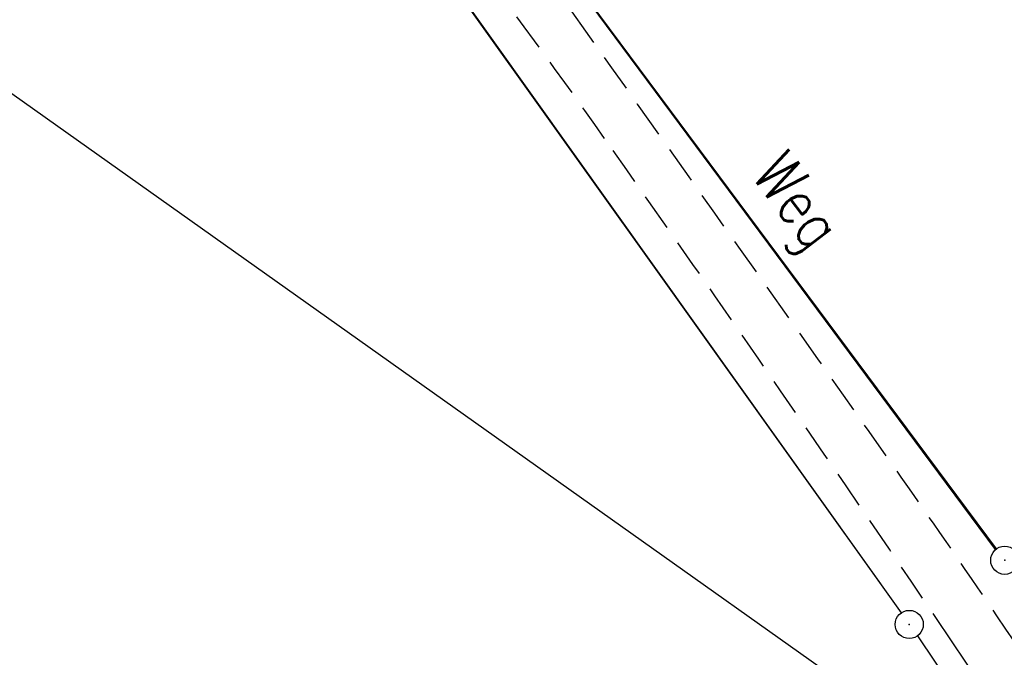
# Model space of a CAD drawing. Extents: x 449544 to 450624, y 436205 to 437134.
# Tile 39 of 114: x 449652 to 449705, y 436864 to 436898. Entities that reach past the tile are written whole.
import ezdxf

# ---------------------------------------------------------------- set-up
doc = ezdxf.new("R2010")
doc.units = 0
doc.header["$LTSCALE"] = 2
doc.header["$MEASUREMENT"] = 0
doc.linetypes.add('AUSGEZOGEN', pattern=[0])
doc.linetypes.add('GESTRICH-X2', pattern=[1.5, 1, -0.5])
doc.layers.get('0').update_dxf_attribs({"linetype": 'AUSGEZOGEN'})
for name, color, linetype in [('213_GRENZL', 8, 'AUSGEZOGEN'), ('214-GRENZL', 8, 'AUSGEZOGEN'), ('214-GRENZP', 8, 'AUSGEZOGEN'), ('FBRTOP', 250, 'AUSGEZOGEN'), ('STROMLTG', 4, 'AUSGEZOGEN'), ('WEG', 250, 'GESTRICH-X2')]:
    doc.layers.add(name, color=color, linetype=linetype)
doc.styles.add('ROMANS', font='romans.shx', dxfattribs={"width": 0.8})

# ---------------------------------------------------------------- blocks, each defined once
blk = doc.blocks.new('GST')
at = {"color": 0}
blk.add_circle((0, 0), 0.75, dxfattribs=at)
blk.add_point((0, 0), dxfattribs=at)

msp = doc.modelspace()

# ---------------------------------------------------------------- linework, layer by layer
at = {"layer": '213_GRENZL', "flags": 128}
for points in [[(449704.393, 436870.122), (449661.61, 436927.712)], [(449657.794, 436924.981), (449699.315, 436866.711)]]:
    msp.add_lwpolyline(points, dxfattribs=at)
at = {"layer": '214-GRENZL', "flags": 128}
for points in [[(449704.355, 436870.092), (449661.61, 436927.712)], [(449699.334, 436866.724), (449657.769, 436924.963)], [(449700.185, 436865.489), (449714.822, 436843.673)]]:
    msp.add_lwpolyline(points, dxfattribs=at)
at = {"layer": 'FBRTOP', "const_width": 0.5}
msp.add_lwpolyline([(449678.747, 436979.296), (449722.501, 436945.524, -0.000002), (449781.872, 436899.697, 0.000001), (449841.243, 436853.87), (449885.991, 436819.33, -0.000003)], format="xyb", dxfattribs=at)
at = {"layer": 'STROMLTG', "flags": 128}
msp.add_lwpolyline([(449908.622, 436712.557), (449699.476, 436860.623), (449580.021, 436945.473)], dxfattribs=at)
at = {"layer": 'WEG'}
msp.add_lwpolyline([(449649.062, 436937.237, -0.000693), (449653.378, 436931.697, -0.011254), (449658.489, 436924.803, 0.008861), (449664.938, 436916.017, 0.014681), (449669.667, 436910.171, -0.013499), (449674.826, 436903.825, -0.010539), (449683.522, 436892.011, -0.004714), (449702.148, 436865.019, -0.003143), (449709.774, 436853.588, 0.003397), (449716.835, 436843.015, 0.008007), (449726.804, 436828.801, 0.01213), (449733.756, 436819.691, 0.013843), (449737.775, 436814.957, 0.018936), (449740.933, 436811.695, 0.018938), (449745.865, 436807.321, -0.013566), (449752.813, 436801.289, -0.004624), (449754.938, 436799.304, -0.000599), (449771.19, 436783.803, -0.014612), (449777.317, 436777.592, -0.007617), (449788.527, 436765.17)], format="xyb", dxfattribs=at)
at = {"layer": 'WEG', "flags": 128}
msp.add_lwpolyline([(449667.069, 436917.721, -0.004232), (449674.989, 436908.123, -0.015819), (449677.004, 436905.472, -0.001187), (449698.965, 436874.437, -0.004718), (449704.399, 436866.562, -0.003141), (449712.033, 436855.119, 0.003408), (449719.075, 436844.574, 0.007998), (449728.965, 436830.472, 0.012083), (449735.882, 436821.408, 0.01389), (449739.678, 436816.935, 0.017716), (449742.87, 436813.623, 0.023552), (449747.817, 436809.272, -0.018847), (449754.05, 436803.894, -0.005148), (449755.996, 436802.045, -0.000568), (449773.431, 436785.093, -0.009797), (449779.405, 436779.039, -0.005), (449790.753, 436766.837)], format="xyb", dxfattribs=at)

# ---------------------------------------------------------------- block references
at = {"layer": '214-GRENZP'}
for p in [(449704.84, 436869.52), (449699.75, 436866.1)]:
    msp.add_blockref('GST', p, dxfattribs=at)

# ---------------------------------------------------------------- texts
at = {"layer": 'WEG', "style": 'ROMANS', "width": 0.8}
msp.add_text('Weg', height=2.5, rotation=307.3357, dxfattribs=at).set_placement((449691.268, 436890.045))

doc.saveas('drawing.dxf')
